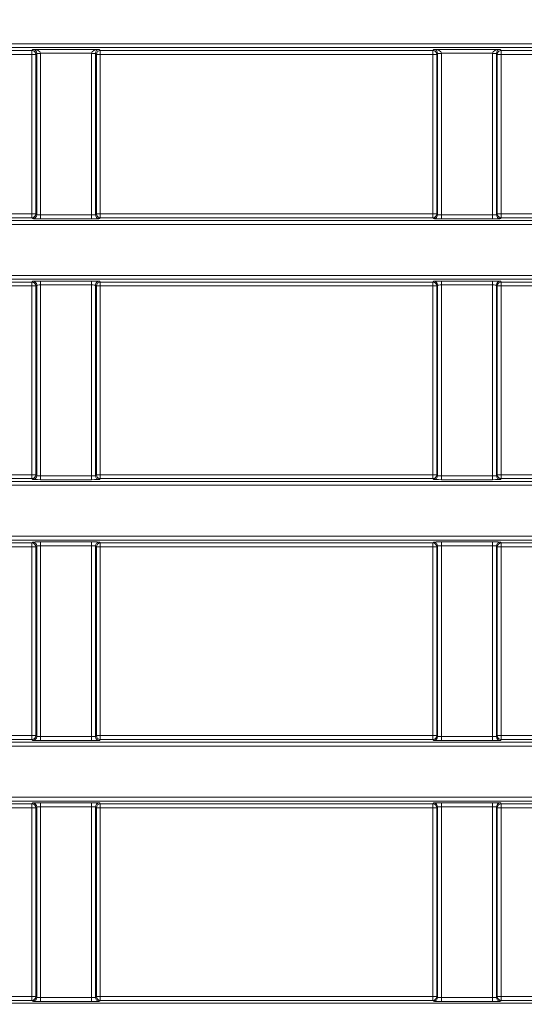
# Model space of a CAD drawing. Header units: millimetres. Extents: x 0 to 1118, y 0 to 864.
# Tile 155 of 256: x 288.49 to 294.94, y 440.72 to 453.31. Entities that reach past the tile are written whole.
import ezdxf

# ---------------------------------------------------------------- set-up
doc = ezdxf.new("R2010")
doc.units = ezdxf.units.MM
doc.styles.add('SLDTEXTSTYLE0', font='TXT', dxfattribs={"width": 0.605})
doc.dimstyles.new('SLDDIMSTYLE0', dxfattribs={"dimtxt": 3.175, "dimasz": 3.302, "dimexe": 0, "dimexo": 0.0625, "dimgap": 0.79375, "dimtad": 0, "dimtih": 1, "dimtoh": 1, "dimdec": 1, "dimlfac": 4, "dimrnd": 1e-09, "dimzin": 12, "dimdsep": 46, "dimtxsty": 'SLDTEXTSTYLE0', "dimsah": 1, "dimcen": 0.09, "dimadec": 0, "dimazin": 3, "dimtfac": 1, "dimtofl": 0, "dimtmove": 0, "dimatfit": 3, "dimfxl": 1, "dimfrac": 2, "dimtolj": 1, "dimtzin": 12, "dimarcsym": 0})

# ---------------------------------------------------------------- blocks, each defined once
blk = doc.blocks.new('_D_11')
at = {"color": 7, "linetype": 'Continuous', "lineweight": 0}
for p, q in [((93.377, 440.689), (93.377, 479.923)), ((315.67, 440.689), (315.67, 479.923)), ((93.377, 478.323), (199.067, 478.323)), ((315.67, 478.323), (209.981, 478.323))]:
    blk.add_line(p, q, dxfattribs=at)
for points in [[(93.377, 478.323), (96.679, 477.815), (96.679, 478.831)], [(315.67, 478.323), (312.368, 478.831), (312.368, 477.815)]]:
    blk.add_solid(points, dxfattribs=at)
at = {"color": 7, "linetype": 'Continuous', "lineweight": 0, "insert": (199.067, 479.98), "char_height": 3.175, "attachment_point": 1, "style": 'SLDTEXTSTYLE0'}
blk.add_mtext('889.2', dxfattribs=at)

msp = doc.modelspace()

# ---------------------------------------------------------------- linework, layer by layer
at = {"color": 9, "linetype": 'Continuous', "lineweight": 0}
for p, q in [((105.0123, 453.0003), (304.0356, 453.0003)), ((304.0356, 452.9503), (105.0123, 452.9503)), ((284.3986, 452.9149), (288.6492, 452.9149)), ((288.6492, 452.9149), (288.6623, 452.928)), ((288.6492, 452.8649), (288.6492, 452.9149)), ((288.6623, 452.928), (289.5105, 452.928)), ((289.5105, 452.928), (289.5236, 452.9149)), ((289.5236, 452.9149), (293.7742, 452.9149)), ((289.5236, 452.9149), (289.5236, 452.8649)), ((293.7742, 452.9149), (293.7873, 452.928)), ((293.7742, 452.8649), (293.7742, 452.9149)), ((293.7873, 452.928), (294.6355, 452.928)), ((294.6355, 452.928), (294.6486, 452.9149)), ((294.6486, 452.9149), (298.8992, 452.9149)), ((294.6486, 452.9149), (294.6486, 452.8649)), ((288.6492, 452.8649), (284.3986, 452.8649)), ((288.6992, 452.8649), (288.6492, 452.8649)), ((288.6492, 450.8248), (288.6492, 452.8649)), ((288.7105, 452.8763), (288.6992, 452.8649)), ((288.6992, 452.8649), (288.6992, 450.8248)), ((288.7605, 452.878), (288.7105, 452.8771)), ((288.7605, 452.8763), (288.7105, 452.8763)), ((288.7105, 450.8135), (288.7105, 452.8763)), ((289.4123, 452.878), (288.7605, 452.878)), ((288.7605, 452.8763), (288.7605, 450.8118)), ((289.4623, 452.8771), (289.4123, 452.878)), ((289.4123, 450.8118), (289.4123, 452.8763)), ((289.4623, 452.8763), (289.4123, 452.8763)), ((289.4736, 452.8649), (289.4623, 452.8763)), ((289.4623, 452.8763), (289.4623, 450.8135)), ((289.4736, 450.8248), (289.4736, 452.8649)), ((289.4736, 452.8649), (289.5236, 452.8649)), ((289.5236, 452.8649), (289.5236, 450.8248)), ((293.7742, 452.8649), (289.5236, 452.8649)), ((293.8242, 452.8649), (293.7742, 452.8649)), ((293.7742, 450.8248), (293.7742, 452.8649)), ((293.8355, 452.8763), (293.8242, 452.8649)), ((293.8242, 452.8649), (293.8242, 450.8248)), ((293.8855, 452.878), (293.8355, 452.8771)), ((293.8855, 452.8763), (293.8355, 452.8763)), ((293.8355, 450.8135), (293.8355, 452.8763)), ((294.5373, 452.878), (293.8855, 452.878)), ((293.8855, 452.8763), (293.8855, 450.8118)), ((294.5873, 452.8771), (294.5373, 452.878)), ((294.5373, 450.8118), (294.5373, 452.8763)), ((294.5873, 452.8763), (294.5373, 452.8763)), ((294.5986, 452.8649), (294.5873, 452.8763)), ((294.5873, 452.8763), (294.5873, 450.8135)), ((294.5986, 450.8248), (294.5986, 452.8649)), ((294.5986, 452.8649), (294.6486, 452.8649)), ((294.6486, 452.8649), (294.6486, 450.8248)), ((298.8992, 452.8649), (294.6486, 452.8649)), ((284.3986, 450.8248), (288.6492, 450.8248)), ((288.6492, 450.7749), (284.3986, 450.7749)), ((288.6492, 450.7749), (288.6492, 450.8248)), ((288.6492, 450.8248), (288.6992, 450.8248)), ((288.6606, 450.7635), (288.6492, 450.7749)), ((288.6992, 450.8248), (288.7105, 450.8135)), ((288.7605, 450.8118), (288.7605, 450.7618)), ((288.7605, 450.8118), (289.4123, 450.8118)), ((289.4123, 450.8118), (289.4123, 450.7618)), ((289.4623, 450.8135), (289.4736, 450.8248)), ((289.4736, 450.8248), (289.5236, 450.8248)), ((289.5236, 450.7749), (289.5123, 450.7635)), ((289.5236, 450.8248), (289.5236, 450.7749)), ((289.5236, 450.8248), (293.7742, 450.8248)), ((293.7742, 450.7749), (289.5236, 450.7749)), ((293.7742, 450.7749), (293.7742, 450.8248)), ((293.7742, 450.8248), (293.8242, 450.8248)), ((293.7856, 450.7635), (293.7742, 450.7749)), ((293.8242, 450.8248), (293.8355, 450.8135)), ((293.8855, 450.8118), (293.8855, 450.7618)), ((293.8855, 450.8118), (294.5373, 450.8118)), ((294.5373, 450.8118), (294.5373, 450.7618)), ((294.5873, 450.8135), (294.5986, 450.8248)), ((294.5986, 450.8248), (294.6486, 450.8248)), ((294.6486, 450.7749), (294.6373, 450.7635)), ((294.6486, 450.8248), (294.6486, 450.7749)), ((294.6486, 450.8248), (298.8992, 450.8248)), ((298.8992, 450.7749), (294.6486, 450.7749)), ((282.8936, 450.7395), (302.0136, 450.7395)), ((302.0136, 450.6895), (282.8936, 450.6895)), ((289.4123, 450.7618), (288.7605, 450.7618)), ((294.5373, 450.7618), (293.8855, 450.7618)), ((282.8936, 450.0378), (301.7165, 450.0378)), ((301.7165, 449.9878), (282.8936, 449.9878)), ((285.1348, 449.9524), (288.6492, 449.9524)), ((288.6492, 449.9024), (285.1848, 449.9024)), ((288.6492, 449.9524), (288.6606, 449.9638)), ((288.6492, 449.9024), (288.6492, 449.9524)), ((288.6992, 449.9024), (288.6492, 449.9024)), ((288.6492, 447.4887), (288.6492, 449.9024)), ((288.7105, 449.9138), (288.6992, 449.9024)), ((288.6992, 449.9024), (288.6992, 447.4887)), ((288.7105, 447.4774), (288.7105, 449.9138)), ((288.7605, 449.9655), (289.4123, 449.9655)), ((288.7605, 449.9155), (288.7605, 449.9655)), ((289.4123, 449.9155), (288.7605, 449.9155)), ((288.7605, 449.9155), (288.7605, 447.4756)), ((289.4123, 449.9155), (289.4123, 449.9655)), ((289.4123, 447.4756), (289.4123, 449.9155)), ((289.4623, 449.9138), (289.4623, 447.4774)), ((289.4736, 449.9024), (289.4623, 449.9138)), ((289.4736, 447.4887), (289.4736, 449.9024)), ((289.5236, 449.9024), (289.4736, 449.9024)), ((289.5123, 449.9638), (289.5236, 449.9524)), ((289.5236, 449.9524), (293.7742, 449.9524)), ((289.5236, 449.9524), (289.5236, 449.9024)), ((293.7742, 449.9024), (289.5236, 449.9024)), ((289.5236, 449.9024), (289.5236, 447.4887)), ((293.7742, 449.9524), (293.7856, 449.9638)), ((293.7742, 449.9024), (293.7742, 449.9524)), ((293.7742, 447.4887), (293.7742, 449.9024)), ((293.8242, 449.9024), (293.7742, 449.9024)), ((293.8355, 449.9138), (293.8242, 449.9024)), ((293.8242, 449.9024), (293.8242, 447.4887)), ((293.8355, 447.4774), (293.8355, 449.9138)), ((293.8855, 449.9655), (294.5373, 449.9655)), ((293.8855, 449.9155), (293.8855, 449.9655)), ((294.5373, 449.9155), (293.8855, 449.9155)), ((293.8855, 449.9155), (293.8855, 447.4756)), ((294.5373, 449.9155), (294.5373, 449.9655)), ((294.5373, 447.4756), (294.5373, 449.9155)), ((294.5873, 449.9138), (294.5873, 447.4774)), ((294.5986, 449.9024), (294.5873, 449.9138)), ((294.5986, 447.4887), (294.5986, 449.9024)), ((294.6486, 449.9024), (294.5986, 449.9024)), ((294.6373, 449.9638), (294.6486, 449.9524)), ((294.6486, 449.9524), (298.8992, 449.9524)), ((294.6486, 449.9524), (294.6486, 449.9024)), ((298.8992, 449.9024), (294.6486, 449.9024)), ((294.6486, 449.9024), (294.6486, 447.4887)), ((282.8936, 447.4034), (301.7508, 447.4034)), ((288.6492, 447.4387), (285.1348, 447.4387)), ((285.1848, 447.4887), (288.6492, 447.4887)), ((288.6492, 447.4387), (288.6492, 447.4887)), ((288.6492, 447.4887), (288.6992, 447.4887)), ((288.6606, 447.4274), (288.6492, 447.4387)), ((288.6992, 447.4887), (288.7105, 447.4774)), ((288.7605, 447.4257), (288.7605, 447.4756)), ((288.7605, 447.4756), (289.4123, 447.4756)), ((289.4123, 447.4257), (288.7605, 447.4257)), ((289.4123, 447.4257), (289.4123, 447.4756)), ((289.4623, 447.4774), (289.4736, 447.4887)), ((289.4736, 447.4887), (289.5236, 447.4887)), ((289.5236, 447.4387), (289.5123, 447.4274)), ((289.5236, 447.4887), (289.5236, 447.4387)), ((289.5236, 447.4887), (293.7742, 447.4887)), ((293.7742, 447.4387), (289.5236, 447.4387)), ((293.7742, 447.4387), (293.7742, 447.4887)), ((293.7742, 447.4887), (293.8242, 447.4887)), ((293.7856, 447.4274), (293.7742, 447.4387)), ((293.8242, 447.4887), (293.8355, 447.4774)), ((293.8855, 447.4257), (293.8855, 447.4756)), ((293.8855, 447.4756), (294.5373, 447.4756)), ((294.5373, 447.4257), (293.8855, 447.4257)), ((294.5373, 447.4257), (294.5373, 447.4756)), ((294.5873, 447.4774), (294.5986, 447.4887)), ((294.5986, 447.4887), (294.6486, 447.4887)), ((294.6486, 447.4387), (294.6373, 447.4274)), ((294.6486, 447.4887), (294.6486, 447.4387)), ((294.6486, 447.4887), (298.8992, 447.4887)), ((298.8992, 447.4387), (294.6486, 447.4387)), ((301.7508, 447.3534), (282.8936, 447.3534)), ((282.8936, 446.7016), (301.7508, 446.7016)), ((301.7508, 446.6517), (282.8936, 446.6517)), ((288.6492, 446.6163), (288.6606, 446.6277)), ((288.7605, 446.6294), (289.4123, 446.6294)), ((288.7605, 446.5794), (288.7605, 446.6294)), ((289.4123, 446.5794), (289.4123, 446.6294)), ((289.5123, 446.6277), (289.5236, 446.6163)), ((293.7742, 446.6163), (293.7856, 446.6277)), ((293.8855, 446.6294), (294.5373, 446.6294)), ((293.8855, 446.5794), (293.8855, 446.6294)), ((294.5373, 446.5794), (294.5373, 446.6294)), ((294.6373, 446.6277), (294.6486, 446.6163)), ((285.1348, 446.6163), (288.6492, 446.6163)), ((288.6492, 446.5663), (285.1848, 446.5663)), ((288.6492, 446.5663), (288.6492, 446.6163)), ((288.6992, 446.5663), (288.6492, 446.5663)), ((288.6492, 444.1526), (288.6492, 446.5663)), ((288.7105, 446.5777), (288.6992, 446.5663)), ((288.6992, 446.5663), (288.6992, 444.1526)), ((288.7105, 444.1412), (288.7105, 446.5777)), ((289.4123, 446.5794), (288.7605, 446.5794)), ((288.7605, 446.5794), (288.7605, 444.1395)), ((289.4123, 444.1395), (289.4123, 446.5794)), ((289.4623, 446.5777), (289.4623, 444.1412)), ((289.4736, 446.5663), (289.4623, 446.5777)), ((289.4736, 444.1526), (289.4736, 446.5663)), ((289.5236, 446.5663), (289.4736, 446.5663)), ((289.5236, 446.6163), (293.7742, 446.6163)), ((289.5236, 446.6163), (289.5236, 446.5663)), ((293.7742, 446.5663), (289.5236, 446.5663)), ((289.5236, 446.5663), (289.5236, 444.1526)), ((293.7742, 446.5663), (293.7742, 446.6163)), ((293.8242, 446.5663), (293.7742, 446.5663)), ((293.7742, 444.1526), (293.7742, 446.5663)), ((293.8355, 446.5777), (293.8242, 446.5663)), ((293.8242, 446.5663), (293.8242, 444.1526)), ((293.8355, 444.1412), (293.8355, 446.5777)), ((294.5373, 446.5794), (293.8855, 446.5794)), ((293.8855, 446.5794), (293.8855, 444.1395)), ((294.5373, 444.1395), (294.5373, 446.5794)), ((294.5873, 446.5777), (294.5873, 444.1412)), ((294.5986, 446.5663), (294.5873, 446.5777)), ((294.5986, 444.1526), (294.5986, 446.5663)), ((294.6486, 446.5663), (294.5986, 446.5663)), ((294.6486, 446.6163), (298.8992, 446.6163)), ((294.6486, 446.6163), (294.6486, 446.5663)), ((298.8992, 446.5663), (294.6486, 446.5663)), ((294.6486, 446.5663), (294.6486, 444.1526)), ((285.8713, 444.1526), (288.6492, 444.1526)), ((288.6492, 444.1026), (285.9304, 444.1026)), ((288.6492, 444.1026), (288.6492, 444.1526)), ((288.6492, 444.1526), (288.6992, 444.1526)), ((288.6606, 444.0913), (288.6492, 444.1026)), ((288.6992, 444.1526), (288.7105, 444.1412)), ((288.7605, 444.0895), (288.7605, 444.1395)), ((288.7605, 444.1395), (289.4123, 444.1395)), ((289.4123, 444.0895), (289.4123, 444.1395)), ((289.4623, 444.1412), (289.4736, 444.1526)), ((289.4736, 444.1526), (289.5236, 444.1526)), ((289.5236, 444.1026), (289.5123, 444.0913)), ((289.5236, 444.1526), (289.5236, 444.1026)), ((289.5236, 444.1526), (293.7742, 444.1526)), ((293.7742, 444.1026), (289.5236, 444.1026)), ((293.7742, 444.1026), (293.7742, 444.1526)), ((293.7742, 444.1526), (293.8242, 444.1526)), ((293.7856, 444.0913), (293.7742, 444.1026)), ((293.8242, 444.1526), (293.8355, 444.1412)), ((293.8855, 444.0895), (293.8855, 444.1395)), ((293.8855, 444.1395), (294.5373, 444.1395)), ((294.5373, 444.0895), (294.5373, 444.1395)), ((294.5873, 444.1412), (294.5986, 444.1526)), ((294.5986, 444.1526), (294.6486, 444.1526)), ((294.6486, 444.1026), (294.6373, 444.0913)), ((294.6486, 444.1526), (294.6486, 444.1026)), ((294.6486, 444.1526), (298.8992, 444.1526)), ((298.8992, 444.1026), (294.6486, 444.1026)), ((287.1482, 444.0673), (309.2203, 444.0673)), ((309.2203, 444.0173), (287.1482, 444.0173)), ((289.4123, 444.0895), (288.7605, 444.0895)), ((294.5373, 444.0895), (293.8855, 444.0895)), ((287.1482, 443.3655), (309.2203, 443.3655)), ((288.6492, 443.2302), (285.8713, 443.2302)), ((285.9304, 443.2802), (288.6492, 443.2802)), ((309.2203, 443.3155), (287.1482, 443.3155)), ((288.6492, 443.2802), (288.6606, 443.2915)), ((288.6492, 443.2302), (288.6492, 443.2802)), ((288.6992, 443.2302), (288.6492, 443.2302)), ((288.6492, 440.8165), (288.6492, 443.2302)), ((288.7105, 443.2415), (288.6992, 443.2302)), ((288.6992, 443.2302), (288.6992, 440.8165)), ((288.7105, 440.8051), (288.7105, 443.2415)), ((288.7605, 443.2933), (289.4123, 443.2933)), ((288.7605, 443.2933), (288.7605, 443.2433)), ((289.4123, 443.2433), (288.7605, 443.2433)), ((288.7605, 443.2433), (288.7605, 440.8034)), ((289.4123, 443.2933), (289.4123, 443.2433)), ((289.4123, 440.8034), (289.4123, 443.2433)), ((289.4623, 443.2415), (289.4623, 440.8051)), ((289.4736, 443.2302), (289.4623, 443.2415)), ((289.4736, 440.8165), (289.4736, 443.2302)), ((289.5236, 443.2302), (289.4736, 443.2302)), ((289.5123, 443.2915), (289.5236, 443.2802)), ((289.5236, 443.2802), (293.7742, 443.2802)), ((289.5236, 443.2802), (289.5236, 443.2302)), ((289.5236, 443.2302), (289.5236, 440.8165)), ((293.7742, 443.2302), (289.5236, 443.2302)), ((293.7742, 443.2802), (293.7856, 443.2915)), ((293.7742, 443.2302), (293.7742, 443.2802)), ((293.8242, 443.2302), (293.7742, 443.2302)), ((293.7742, 440.8165), (293.7742, 443.2302)), ((293.8355, 443.2415), (293.8242, 443.2302)), ((293.8242, 443.2302), (293.8242, 440.8165)), ((293.8355, 440.8051), (293.8355, 443.2415)), ((293.8855, 443.2933), (294.5373, 443.2933)), ((293.8855, 443.2933), (293.8855, 443.2433)), ((294.5373, 443.2433), (293.8855, 443.2433)), ((293.8855, 443.2433), (293.8855, 440.8034)), ((294.5373, 443.2933), (294.5373, 443.2433)), ((294.5373, 440.8034), (294.5373, 443.2433)), ((294.5873, 443.2415), (294.5873, 440.8051)), ((294.5986, 443.2302), (294.5873, 443.2415)), ((294.5986, 440.8165), (294.5986, 443.2302)), ((294.6486, 443.2302), (294.5986, 443.2302)), ((294.6373, 443.2915), (294.6486, 443.2802)), ((294.6486, 443.2802), (298.8992, 443.2802)), ((294.6486, 443.2802), (294.6486, 443.2302)), ((298.8992, 443.2302), (294.6486, 443.2302)), ((294.6486, 443.2302), (294.6486, 440.8165)), ((282.8936, 440.7311), (309.2203, 440.7311)), ((288.6492, 440.7665), (285.1348, 440.7665)), ((285.1848, 440.8165), (288.6492, 440.8165)), ((288.6492, 440.7665), (288.6492, 440.8165)), ((288.6492, 440.8165), (288.6992, 440.8165)), ((288.6606, 440.7551), (288.6492, 440.7665)), ((288.6992, 440.8165), (288.7105, 440.8051)), ((288.7605, 440.8034), (289.4123, 440.8034)), ((288.7605, 440.8034), (288.7605, 440.7534)), ((289.4123, 440.7534), (288.7605, 440.7534)), ((289.4123, 440.8034), (289.4123, 440.7534)), ((289.4623, 440.8051), (289.4736, 440.8165)), ((289.4736, 440.8165), (289.5236, 440.8165)), ((289.5236, 440.7665), (289.5123, 440.7551)), ((289.5236, 440.8165), (289.5236, 440.7665)), ((289.5236, 440.8165), (293.7742, 440.8165)), ((293.7742, 440.7665), (289.5236, 440.7665)), ((293.7742, 440.7665), (293.7742, 440.8165)), ((293.7742, 440.8165), (293.8242, 440.8165)), ((293.7856, 440.7551), (293.7742, 440.7665)), ((293.8242, 440.8165), (293.8355, 440.8051)), ((293.8855, 440.8034), (294.5373, 440.8034)), ((293.8855, 440.8034), (293.8855, 440.7534)), ((294.5373, 440.7534), (293.8855, 440.7534)), ((294.5373, 440.8034), (294.5373, 440.7534)), ((294.5873, 440.8051), (294.5986, 440.8165)), ((294.5986, 440.8165), (294.6486, 440.8165)), ((294.6486, 440.7665), (294.6373, 440.7551)), ((294.6486, 440.8165), (294.6486, 440.7665)), ((294.6486, 440.8165), (298.8992, 440.8165)), ((298.8992, 440.7665), (294.6486, 440.7665))]:
    msp.add_line(p, q, dxfattribs=at)
for centre, start, end in [((288.6492, 452.8649), 0.02044, 89.97956), ((289.5236, 452.8649), 90.02044, 179.97956), ((293.7742, 452.8649), 0.02044, 89.97956), ((294.6486, 452.8649), 90.02044, 179.97956), ((288.6492, 450.8249), 270.02044, 359.97956), ((288.6605, 450.8135), 270.02044, 359.97956), ((289.5123, 450.8135), 180.02044, 269.97956), ((289.5236, 450.8249), 180.02044, 269.97956), ((293.7742, 450.8249), 270.02044, 359.97956), ((293.7855, 450.8135), 270.02044, 359.97956), ((294.6373, 450.8135), 180.02044, 269.97956), ((294.6486, 450.8249), 180.02044, 269.97956), ((288.6492, 449.9024), 0.02044, 89.97956), ((288.6605, 449.9138), 0.02044, 89.97956), ((289.5123, 449.9138), 90.02044, 179.97956), ((289.5236, 449.9024), 90.02044, 179.97956), ((293.7742, 449.9024), 0.02044, 89.97956), ((293.7855, 449.9138), 0.02044, 89.97956), ((294.6373, 449.9138), 90.02044, 179.97956), ((294.6486, 449.9024), 90.02044, 179.97956), ((288.6492, 447.4888), 270.02044, 359.97956), ((288.6605, 447.4774), 270.02044, 359.97956), ((289.5123, 447.4774), 180.02044, 269.97956), ((289.5236, 447.4888), 180.02044, 269.97956), ((293.7742, 447.4888), 270.02044, 359.97956), ((293.7855, 447.4774), 270.02044, 359.97956), ((294.6373, 447.4774), 180.02044, 269.97956), ((294.6486, 447.4888), 180.02044, 269.97956), ((288.6605, 446.5776), 0.02044, 89.97956), ((289.5123, 446.5776), 90.02044, 179.97956), ((293.7855, 446.5776), 0.02044, 89.97956), ((294.6373, 446.5776), 90.02044, 179.97956), ((288.6492, 446.5663), 0.02044, 89.97956), ((289.5236, 446.5663), 90.02044, 179.97956), ((293.7742, 446.5663), 0.02044, 89.97956), ((294.6486, 446.5663), 90.02044, 179.97956), ((288.6492, 444.1526), 270.02044, 359.97956), ((288.6605, 444.1413), 270.02044, 359.97956), ((289.5123, 444.1413), 180.02044, 269.97956), ((289.5236, 444.1526), 180.02044, 269.97956), ((293.7742, 444.1526), 270.02044, 359.97956), ((293.7855, 444.1413), 270.02044, 359.97956), ((294.6373, 444.1413), 180.02044, 269.97956), ((294.6486, 444.1526), 180.02044, 269.97956), ((288.6492, 443.2302), 0.02044, 89.97956), ((288.6605, 443.2415), 0.02044, 89.97956), ((289.5123, 443.2415), 90.02044, 179.97956), ((289.5236, 443.2302), 90.02044, 179.97956), ((293.7742, 443.2302), 0.02044, 89.97956), ((293.7855, 443.2415), 0.02044, 89.97956), ((294.6373, 443.2415), 90.02044, 179.97956), ((294.6486, 443.2302), 90.02044, 179.97956), ((288.6492, 440.8165), 270.02044, 359.97956), ((288.6605, 440.8052), 270.02044, 359.97956), ((289.5123, 440.8052), 180.02044, 269.97956), ((289.5236, 440.8165), 180.02044, 269.97956), ((293.7742, 440.8165), 270.02044, 359.97956), ((293.7855, 440.8052), 270.02044, 359.97956), ((294.6373, 440.8052), 180.02044, 269.97956), ((294.6486, 440.8165), 180.02044, 269.97956)]:
    msp.add_arc(centre, 0.05, start, end, dxfattribs=at)
for centre, major_axis, ratio, start_param, end_param in [((288.6623, 452.878), (-0.019, 0.0467), 0.9516315, 4.3261313, 5.8794743), ((288.6623, 452.878), (0.0983, -0.0012), 0.5086707, 0.023547, 1.5768901), ((289.5105, 452.878), (0.0983, 0.0012), 0.5086707, 1.5647026, 3.1180456), ((289.5105, 452.878), (0.019, 0.0467), 0.9516315, 0.403711, 1.957054), ((293.7873, 452.878), (-0.019, 0.0467), 0.9516315, 4.3261313, 5.8794743), ((293.7873, 452.878), (0.0983, -0.0012), 0.5086707, 0.023547, 1.5768901), ((294.6355, 452.878), (0.0983, 0.0012), 0.5086707, 1.5647026, 3.1180456), ((294.6355, 452.878), (0.019, 0.0467), 0.9516315, 0.403711, 1.957054), ((288.6605, 452.8762), (0.0354, 0.0354), 0.999087, 5.4979394, 5.5150881), ((288.6605, 452.8762), (0.0707, 0.0707), 0.9996955, 5.4979394, 5.5150881), ((289.5123, 452.8762), (0.0707, -0.0707), 0.9996955, 3.9096898, 3.9268385), ((289.5123, 452.8762), (0.0354, -0.0354), 0.999087, 3.9096898, 3.9268385), ((293.7855, 452.8762), (0.0354, 0.0354), 0.999087, 5.4979394, 5.5150881), ((293.7855, 452.8762), (0.0707, 0.0707), 0.9996955, 5.4979394, 5.5150881), ((294.6373, 452.8762), (0.0707, -0.0707), 0.9996955, 3.9096898, 3.9268385), ((294.6373, 452.8762), (0.0354, -0.0354), 0.999087, 3.9096898, 3.9268385), ((288.7605, 450.8135), (0.05, 0), 0.0349101, 3.1590459, 4.712389), ((289.4123, 450.8135), (0.05, 0), 0.0349101, 4.712389, 6.265732), ((293.8855, 450.8135), (0.05, 0), 0.0349101, 3.1590459, 4.712389), ((294.5373, 450.8135), (0.05, 0), 0.0349101, 4.712389, 6.265732), ((288.7605, 450.7635), (0.1, 0), 0.0174551, 3.1590459, 4.712389), ((289.4123, 450.7635), (0.1, 0), 0.0174551, 4.712389, 6.265732), ((293.8855, 450.7635), (0.1, 0), 0.0174551, 3.1590459, 4.712389), ((294.5373, 450.7635), (0.1, 0), 0.0174551, 4.712389, 6.265732), ((288.7605, 449.9637), (0.1, 0), 0.0174551, 1.5707963, 3.1241394), ((288.7605, 449.9137), (0.05, 0), 0.0349101, 1.5707963, 3.1241394), ((289.4123, 449.9637), (0.1, 0), 0.0174551, 0.0174533, 1.5707963), ((289.4123, 449.9137), (0.05, 0), 0.0349101, 0.0174533, 1.5707963), ((293.8855, 449.9637), (0.1, 0), 0.0174551, 1.5707963, 3.1241394), ((293.8855, 449.9137), (0.05, 0), 0.0349101, 1.5707963, 3.1241394), ((294.5373, 449.9637), (0.1, 0), 0.0174551, 0.0174533, 1.5707963), ((294.5373, 449.9137), (0.05, 0), 0.0349101, 0.0174533, 1.5707963), ((288.7605, 447.4274), (0.1, 0), 0.0174551, 3.1590459, 4.712389), ((288.7605, 447.4774), (0.05, 0), 0.0349101, 3.1590459, 4.712389), ((289.4123, 447.4774), (0.05, 0), 0.0349101, 4.712389, 6.265732), ((289.4123, 447.4274), (0.1, 0), 0.0174551, 4.712389, 6.265732), ((293.8855, 447.4274), (0.1, 0), 0.0174551, 3.1590459, 4.712389), ((293.8855, 447.4774), (0.05, 0), 0.0349101, 3.1590459, 4.712389), ((294.5373, 447.4774), (0.05, 0), 0.0349101, 4.712389, 6.265732), ((294.5373, 447.4274), (0.1, 0), 0.0174551, 4.712389, 6.265732), ((288.7605, 446.6276), (0.1, 0), 0.0174551, 1.5707963, 3.1241394), ((289.4123, 446.6276), (0.1, 0), 0.0174551, 0.0174533, 1.5707963), ((293.8855, 446.6276), (0.1, 0), 0.0174551, 1.5707963, 3.1241394), ((294.5373, 446.6276), (0.1, 0), 0.0174551, 0.0174533, 1.5707963), ((288.7605, 446.5776), (0.05, 0), 0.0349101, 1.5707963, 3.1241394), ((289.4123, 446.5776), (0.05, 0), 0.0349101, 0.0174533, 1.5707963), ((293.8855, 446.5776), (0.05, 0), 0.0349101, 1.5707963, 3.1241394), ((294.5373, 446.5776), (0.05, 0), 0.0349101, 0.0174533, 1.5707963), ((288.7605, 444.1413), (0.05, 0), 0.0349101, 3.1590459, 4.712389), ((289.4123, 444.1413), (0.05, 0), 0.0349101, 4.712389, 6.265732), ((293.8855, 444.1413), (0.05, 0), 0.0349101, 3.1590459, 4.712389), ((294.5373, 444.1413), (0.05, 0), 0.0349101, 4.712389, 6.265732), ((288.7605, 444.0913), (0.1, 0), 0.0174551, 3.1590459, 4.712389), ((289.4123, 444.0913), (0.1, 0), 0.0174551, 4.712389, 6.265732), ((293.8855, 444.0913), (0.1, 0), 0.0174551, 3.1590459, 4.712389), ((294.5373, 444.0913), (0.1, 0), 0.0174551, 4.712389, 6.265732), ((288.7605, 443.2915), (0.1, 0), 0.0174551, 1.5707963, 3.1241394), ((288.7605, 443.2415), (0.05, 0), 0.0349101, 1.5707963, 3.1241394), ((289.4123, 443.2915), (0.1, 0), 0.0174551, 0.0174533, 1.5707963), ((289.4123, 443.2415), (0.05, 0), 0.0349101, 0.0174533, 1.5707963), ((293.8855, 443.2915), (0.1, 0), 0.0174551, 1.5707963, 3.1241394), ((293.8855, 443.2415), (0.05, 0), 0.0349101, 1.5707963, 3.1241394), ((294.5373, 443.2915), (0.1, 0), 0.0174551, 0.0174533, 1.5707963), ((294.5373, 443.2415), (0.05, 0), 0.0349101, 0.0174533, 1.5707963), ((288.7605, 440.7552), (0.1, 0), 0.0174551, 3.1590459, 4.712389), ((288.7605, 440.8052), (0.05, 0), 0.0349101, 3.1590459, 4.712389), ((289.4123, 440.8052), (0.05, 0), 0.0349101, 4.712389, 6.265732), ((289.4123, 440.7552), (0.1, 0), 0.0174551, 4.712389, 6.265732), ((293.8855, 440.7552), (0.1, 0), 0.0174551, 3.1590459, 4.712389), ((293.8855, 440.8052), (0.05, 0), 0.0349101, 3.1590459, 4.712389), ((294.5373, 440.8052), (0.05, 0), 0.0349101, 4.712389, 6.265732), ((294.5373, 440.7552), (0.1, 0), 0.0174551, 4.712389, 6.265732)]:
    msp.add_ellipse(centre, major_axis=major_axis, ratio=ratio, start_param=start_param, end_param=end_param, dxfattribs=at)

# ---------------------------------------------------------------- dimensions: what is measured, and where the dimension line sits
at = {"color": 7, "linetype": 'Continuous', "lineweight": 0}
dim = msp.add_linear_dim(base=(315.6703, 478.3231), p1=(93.3775, 439.0886), p2=(315.6703, 439.0886), dimstyle='SLDDIMSTYLE0', dxfattribs=at)
dim.commit()
dim.dimension.update_dxf_attribs({"geometry": '_D_11', "text_midpoint": (204.5239, 478.3231), "dimtype": 160})

doc.saveas('drawing.dxf')
